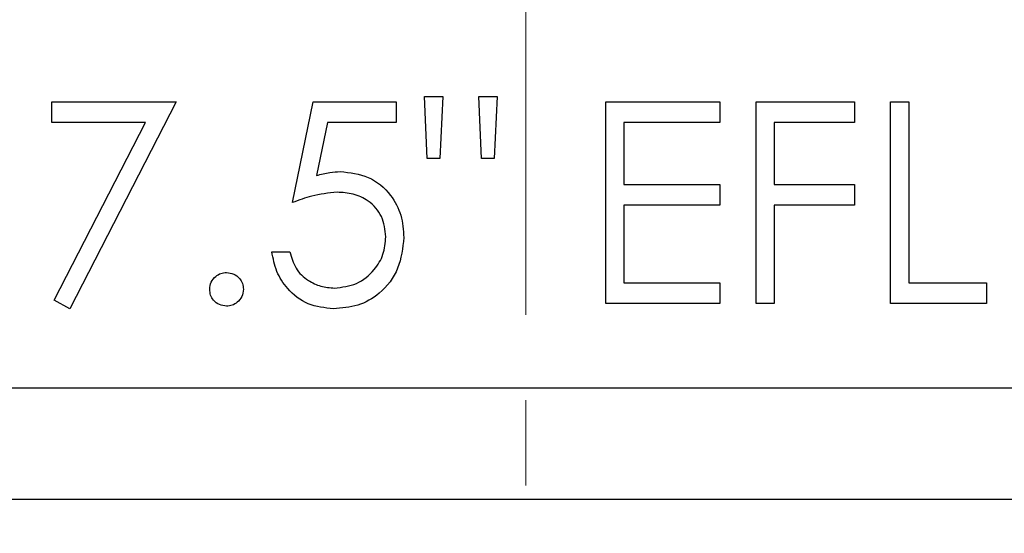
# Model space of a CAD drawing. Header units: inches. Extents: x 2.6 to 39.6, y 3.9 to 32.3.
# Tile 30 of 74: x 14.8 to 16, y 18.3 to 18.9. Entities that reach past the tile are written whole.
import ezdxf

# ---------------------------------------------------------------- set-up
doc = ezdxf.new("R2010")
doc.units = ezdxf.units.IN
doc.header["$MEASUREMENT"] = 0
doc.linetypes.add('CENTERX2', pattern=[0.8, 0.5, -0.1, 0.1, -0.1])

msp = doc.modelspace()

# ---------------------------------------------------------------- linework, layer by layer
at = {"color": 7, "linetype": 'CENTERX2', "lineweight": 18}
msp.add_line((15.4075, 11.3435), (15.4075, 24.7963), dxfattribs=at)
at = {"color": 7, "linetype": 'Continuous', "lineweight": 25}
for p, q in [((14.8525, 18.793), (14.998, 18.793)), ((14.8525, 18.7688), (14.8525, 18.793)), ((14.998, 18.793), (14.8737, 18.5505)), ((15.1344, 18.6748), (15.1586, 18.793)), ((15.1586, 18.793), (15.2556, 18.793)), ((15.2556, 18.793), (15.2556, 18.7688)), ((15.2921, 18.7264), (15.289, 18.7991)), ((15.289, 18.7991), (15.3102, 18.7991)), ((15.3102, 18.7991), (15.307, 18.7264)), ((15.3558, 18.7264), (15.3526, 18.7991)), ((15.3526, 18.7991), (15.3738, 18.7991)), ((15.3738, 18.7991), (15.3705, 18.7264)), ((15.5012, 18.793), (15.6345, 18.793)), ((15.5012, 18.5566), (15.5012, 18.793)), ((15.6345, 18.793), (15.6345, 18.7688)), ((15.677, 18.793), (15.7922, 18.793)), ((15.677, 18.5566), (15.677, 18.793)), ((15.7922, 18.793), (15.7922, 18.7688)), ((15.8346, 18.793), (15.8558, 18.793)), ((15.8346, 18.5566), (15.8346, 18.793)), ((15.8558, 18.793), (15.8558, 18.5809)), ((14.9621, 18.7688), (14.8525, 18.7688)), ((14.8554, 18.5606), (14.9621, 18.7688)), ((15.1752, 18.7688), (15.1625, 18.7066)), ((15.2556, 18.7688), (15.1752, 18.7688)), ((15.5224, 18.7688), (15.5224, 18.696)), ((15.6345, 18.7688), (15.5224, 18.7688)), ((15.6982, 18.7688), (15.6982, 18.696)), ((15.7922, 18.7688), (15.6982, 18.7688)), ((15.307, 18.7264), (15.2921, 18.7264)), ((15.3705, 18.7264), (15.3558, 18.7264)), ((15.5224, 18.696), (15.6345, 18.696)), ((15.6345, 18.696), (15.6345, 18.6718)), ((15.6982, 18.696), (15.7922, 18.696)), ((15.7922, 18.696), (15.7922, 18.6718)), ((15.5224, 18.6718), (15.5224, 18.5809)), ((15.6345, 18.6718), (15.5224, 18.6718)), ((15.6982, 18.6718), (15.6982, 18.5566)), ((15.7922, 18.6718), (15.6982, 18.6718)), ((15.1101, 18.6172), (15.1313, 18.6172)), ((15.5224, 18.5809), (15.6345, 18.5809)), ((15.6345, 18.5809), (15.6345, 18.5566)), ((15.8558, 18.5809), (15.9467, 18.5809)), ((15.9467, 18.5809), (15.9467, 18.5566)), ((14.8737, 18.5505), (14.8554, 18.5606)), ((15.6345, 18.5566), (15.5012, 18.5566)), ((15.6982, 18.5566), (15.677, 18.5566)), ((15.9467, 18.5566), (15.8346, 18.5566)), ((14.3125, 18.4578), (16.5025, 18.4578)), ((13.9075, 18.3278), (16.9075, 18.3278))]:
    msp.add_line(p, q, dxfattribs=at)
for points, knots in [([(15.1625, 18.7066), (15.1676, 18.708), (15.1767, 18.7105), (15.1862, 18.711), (15.1903, 18.7112)], [0, 0, 0, 0, 0.560064, 1, 1, 1, 1]), ([(15.1903, 18.7112), (15.2016, 18.71), (15.2242, 18.7076), (15.2491, 18.6863), (15.2629, 18.6604), (15.2641, 18.6427), (15.2647, 18.6339)], [0, 0, 0, 0, 0.279688, 0.559025, 0.779292, 1, 1, 1, 1]), ([(15.1865, 18.687), (15.1765, 18.6859), (15.1586, 18.6841), (15.1418, 18.6777), (15.1344, 18.6748)], [0, 0, 0, 0, 0.559416, 1, 1, 1, 1]), ([(15.2435, 18.6348), (15.2426, 18.6429), (15.2409, 18.6593), (15.2249, 18.677), (15.2057, 18.6858), (15.1929, 18.6866), (15.1865, 18.687)], [0, 0, 0, 0, 0.279539, 0.558617, 0.779047, 1, 1, 1, 1]), ([(15.2647, 18.6339), (15.2633, 18.6216), (15.2606, 18.5971), (15.2393, 18.5686), (15.2112, 18.5527), (15.1919, 18.5513), (15.1823, 18.5505)], [0, 0, 0, 0, 0.2798641, 0.559271, 0.7794235, 1, 1, 1, 1]), ([(15.1835, 18.5748), (15.1923, 18.5758), (15.2101, 18.5779), (15.2298, 18.5941), (15.2418, 18.6139), (15.2429, 18.6278), (15.2435, 18.6348)], [0, 0, 0, 0, 0.279617, 0.559357, 0.779559, 1, 1, 1, 1]), ([(15.1823, 18.5505), (15.1721, 18.5516), (15.1519, 18.5537), (15.1289, 18.5718), (15.1148, 18.5938), (15.1117, 18.6094), (15.1101, 18.6172)], [0, 0, 0, 0, 0.279625, 0.559019, 0.77938, 1, 1, 1, 1]), ([(15.1313, 18.6172), (15.1332, 18.6106), (15.1368, 18.5972), (15.1513, 18.5837), (15.1674, 18.5762), (15.1781, 18.5753), (15.1835, 18.5748)], [0, 0, 0, 0, 0.28005, 0.559166, 0.779583, 1, 1, 1, 1]), ([(15.0374, 18.5733), (15.0377, 18.5762), (15.0384, 18.582), (15.0438, 18.5884), (15.0502, 18.5924), (15.0548, 18.5928), (15.0571, 18.593)], [0, 0, 0, 0, 0.279576, 0.559284, 0.779552, 1, 1, 1, 1]), ([(15.0571, 18.593), (15.06, 18.5927), (15.0658, 18.592), (15.0722, 18.5866), (15.0762, 18.5802), (15.0766, 18.5756), (15.0768, 18.5733)], [0, 0, 0, 0, 0.279602, 0.559212, 0.779475, 1, 1, 1, 1]), ([(15.0571, 18.5536), (15.0542, 18.5539), (15.0484, 18.5547), (15.042, 18.56), (15.038, 18.5664), (15.0376, 18.571), (15.0374, 18.5733)], [0, 0, 0, 0, 0.279581, 0.559143, 0.779575, 1, 1, 1, 1]), ([(15.0768, 18.5733), (15.0764, 18.5704), (15.0757, 18.5646), (15.0704, 18.5582), (15.0639, 18.5542), (15.0594, 18.5538), (15.0571, 18.5536)], [0, 0, 0, 0, 0.279469, 0.559358, 0.779674, 1, 1, 1, 1])]:
    msp.add_open_spline(points, degree=3, knots=knots, dxfattribs=at)

doc.saveas('drawing.dxf')
